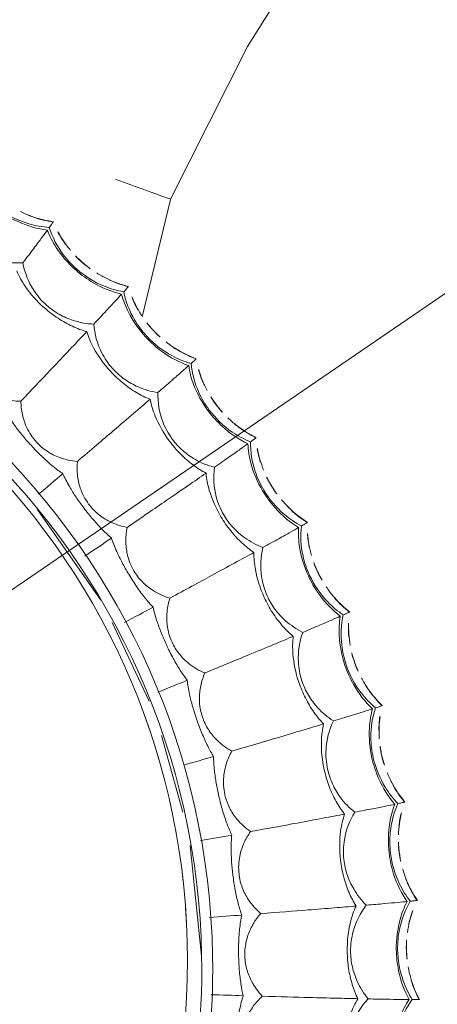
# Model space of a CAD drawing. Header units: millimetres. Extents: x 5734 to 11759, y -3101 to 7544.
# Tile 40 of 44: x 10294 to 10332, y 6591 to 6681. Entities that reach past the tile are written whole.
import ezdxf

# ---------------------------------------------------------------- set-up
doc = ezdxf.new("R2010")
doc.units = ezdxf.units.MM
doc.linetypes.add('Dash', pattern=[6, 3, -3])
doc.linetypes.add('Hidden', pattern=[7.14375, 4.7625, -2.38125])
doc.layers.add('A-ANNO-DIMS', color=7, linetype='Dash', lineweight=9, true_color=0xd2d2d2)
doc.layers.add('A-ANNO-DIMS-14', color=7, linetype='Continuous', lineweight=9)
doc.layers.add('E-LITE-EQPM', color=7, linetype='Continuous', lineweight=20)
doc.styles.add('Arial', font='arial.ttf', dxfattribs={"height": 28})
doc.dimstyles.new('Diameter_-_3mm_Arial', dxfattribs={"dimscale": 304.8, "dimtxt": 28.567263, "dimasz": 0, "dimexe": 0.110236, "dimexo": 0, "dimgap": 0.068898, "dimtad": 1, "dimjust": 3, "dimdec": 0, "dimzin": 0, "dimdsep": 46, "dimtxsty": 'Arial', "dimblk1": 'NONE', "dimblk2": 'NONE', "dimsah": 1, "dimcen": 0.09, "dimadec": 0, "dimazin": 0, "dimtfac": 1, "dimtdec": 4, "dimtix": 1, "dimtmove": 0, "dimatfit": 2, "dimfxl": 1, "dimtvp": 1, "dimtolj": 1, "dimtzin": 0, "dimarcsym": 2})

# ---------------------------------------------------------------- blocks, each defined once
blk = doc.blocks.new('33395D-10 - 33395D-10 DECO FAN LED Black_wood ceiling fan with DC motor-524682-Planta_PDF')
at = {"layer": 'E-LITE-EQPM'}
for p, q in [((-32.654, -57.887), (-41.067, -52.248)), ((-23.358, -62.15), (-30.586, -58.907)), ((-13.164, -65.041), (-20.2, -63.222)), ((0, -66.502), (-10.123, -65.646)), ((-22.561, -83.408), (-22.555, -83.407)), ((-13.719, -85.31), (-13.713, -85.309)), ((-4.726, -86.278), (-4.721, -86.276)), ((4.318, -86.3), (4.324, -86.298))]:
    blk.add_line(p, q, dxfattribs=at)
at = {"layer": 'E-LITE-EQPM', "flags": 128}
for points in [[(-67.269, -54.206), (-67.273, -54.209), (-67.277, -54.212)], [(-67.277, -54.212), (-67.275, -54.213), (-67.272, -54.215)], [(-61.234, -60.942), (-61.238, -60.945), (-61.242, -60.948)], [(-61.242, -60.948), (-61.239, -60.949), (-61.237, -60.951)], [(-58.56, -62.173), (-69.109, -64.937), (-69.124, -64.941)], [(-69.124, -64.941), (-82.95, -72.222), (-90.288, -77.003)], [(-54.528, -67.009), (-54.532, -67.013), (-54.535, -67.017)], [(-54.535, -67.017), (-54.533, -67.018), (-54.53, -67.019)], [(-47.225, -72.343), (-47.228, -72.347), (-47.231, -72.351)], [(-47.231, -72.351), (-47.229, -72.352), (-47.226, -72.352)], [(-39.404, -76.884), (-39.407, -76.888), (-39.41, -76.892)], [(-39.41, -76.892), (-39.407, -76.893), (-39.404, -76.893)], [(-31.152, -80.583), (-31.154, -80.587), (-31.156, -80.592)], [(-31.156, -80.592), (-31.153, -80.592), (-31.15, -80.592)], [(-22.558, -83.398), (-22.56, -83.403), (-22.561, -83.408)], [(-13.716, -85.3), (-13.718, -85.305), (-13.719, -85.31)], [(-4.725, -86.268), (-4.726, -86.273), (-4.726, -86.278)], [(4.319, -86.29), (4.318, -86.295), (4.318, -86.3)]]:
    blk.add_lwpolyline(points, dxfattribs=at)
at = {"layer": 'E-LITE-EQPM'}
for radius, start, end in [(67.502, 90, 270), (67.502, 270, 90), (66.502, 90, 270), (66.502, 270, 90)]:
    blk.add_arc((0, 0), radius, start, end, dxfattribs=at)
for points, knots in [([(-63.572, -51.354), (-63.549, -50.724), (-63.647, -49.624), (-64.15, -48.114), (-64.633, -47.297), (-64.919, -46.913)], [0, 0, 0, 0, 0.4, 0.7, 1, 1, 1, 1]), ([(-52.383, -47.087), (-52.095, -47.402), (-51.605, -48.088), (-51.184, -49.14), (-50.994, -50.106), (-50.96, -50.662), (-50.963, -50.944)], [-1, -1, -1, -1, -0.7, -0.4, -0.2, 0, 0, 0, 0]), ([(-66.753, -53.825), (-66.808, -53.199), (-67.117, -51.639), (-67.852, -50.176), (-68.432, -49.385)], [0, 0, 0, 0, 0.4, 1, 1, 1, 1]), ([(-68.333, -49.315), (-67.947, -49.843), (-67.114, -51.239), (-66.649, -52.752), (-66.52, -53.649)], [0, 0, 0, 0, 0.4, 1, 1, 1, 1]), ([(-49.727, -49.72), (-49.382, -49.911), (-48.871, -50.235), (-48.171, -50.745), (-47.558, -51.223), (-47.096, -51.616), (-46.789, -51.891)], [0, 0, 0, 0, 0.4, 0.55, 0.7, 1, 1, 1, 1]), ([(-67.277, -54.212), (-67.381, -53.525), (-67.655, -52.502), (-68.091, -51.532), (-68.253, -51.217)], [0, 0, 0, 0, 0.4444444, 0.6666667, 0.6666667, 0.6666667, 0.6666667]), ([(-62.839, -50.776), (-62.367, -50.965), (-61.179, -51.592), (-60.04, -52.569), (-59.427, -53.239)], [0, 0, 0, 0, 0.4, 1, 1, 1, 1]), ([(-57.187, -57.067), (-56.751, -56.642), (-55.793, -55.705), (-53.805, -53.752), (-52.092, -52.061), (-50.963, -50.944)], [0, 0, 0, 0, 0.285714, 0.571429, 1, 1, 1, 1]), ([(-50.963, -50.944), (-50.55, -50.94), (-49.732, -51.014), (-48.407, -51.418), (-47.591, -51.937), (-47.174, -52.305)], [-1, -1, -1, -1, -0.7, -0.4, 0, 0, 0, 0]), ([(-59.66, -53.443), (-60.073, -52.995), (-61.247, -52.031), (-62.681, -51.503), (-63.572, -51.354)], [0, 0, 0, 0, 0.4, 1, 1, 1, 1]), ([(-47.174, -52.305), (-46.855, -52.589), (-46.296, -53.22), (-45.767, -54.222), (-45.477, -55.162), (-45.385, -55.713), (-45.358, -55.993)], [-1, -1, -1, -1, -0.7, -0.4, -0.2, 0, 0, 0, 0]), ([(-67.23, -54.18), (-67.214, -54.168), (-67.176, -54.14), (-67.06, -54.054), (-66.902, -53.938), (-66.753, -53.825)], [0.2, 0.2, 0.2, 0.2, 0.4, 0.6, 1, 1, 1, 1]), ([(-62.894, -56.268), (-63.317, -55.802), (-64.488, -54.761), (-65.884, -54.08), (-66.753, -53.825)], [0, 0, 0, 0, 0.4, 1, 1, 1, 1]), ([(-66.52, -53.649), (-65.975, -53.841), (-64.638, -54.485), (-63.436, -55.491), (-62.804, -56.189)], [0, 0, 0, 0, 0.4, 1, 1, 1, 1]), ([(-57.856, -57.719), (-57.899, -57.09), (-58.111, -56.006), (-58.769, -54.557), (-59.335, -53.795), (-59.66, -53.443)], [0, 0, 0, 0, 0.4, 0.7, 1, 1, 1, 1]), ([(-66.341, -54.607), (-66.101, -54.727), (-65.731, -54.934), (-65.372, -55.169), (-65.244, -55.257)], [0.2231613, 0.2231613, 0.2231613, 0.2231613, 0.4, 0.5008372, 0.5008372, 0.5008372, 0.5008372]), ([(-44.257, -54.646), (-43.894, -54.8), (-43.352, -55.069), (-42.603, -55.503), (-41.943, -55.914), (-41.442, -56.257), (-41.108, -56.498)], [0, 0, 0, 0, 0.4, 0.55, 0.7, 1, 1, 1, 1]), ([(-60.761, -60.509), (-60.881, -59.891), (-61.351, -58.373), (-62.235, -56.995), (-62.894, -56.268)], [0, 0, 0, 0, 0.4, 1, 1, 1, 1]), ([(-62.804, -56.189), (-62.365, -56.673), (-61.39, -57.975), (-60.77, -59.431), (-60.548, -60.309)], [0, 0, 0, 0, 0.4, 1, 1, 1, 1]), ([(-50.908, -62.733), (-50.519, -62.265), (-49.665, -61.233), (-47.892, -59.083), (-46.364, -57.222), (-45.358, -55.993)], [0, 0, 0, 0, 0.285714, 0.571429, 1, 1, 1, 1]), ([(-45.358, -55.993), (-44.948, -55.946), (-44.127, -55.934), (-42.767, -56.197), (-41.901, -56.628), (-41.448, -56.951)], [-1, -1, -1, -1, -0.7, -0.4, 0, 0, 0, 0]), ([(-57.187, -57.067), (-56.698, -57.206), (-55.451, -57.705), (-54.216, -58.557), (-53.536, -59.16)], [0, 0, 0, 0, 0.4, 1, 1, 1, 1]), ([(-41.448, -56.951), (-41.101, -57.199), (-40.479, -57.769), (-39.848, -58.71), (-39.462, -59.615), (-39.313, -60.152), (-39.257, -60.428)], [-1, -1, -1, -1, -0.7, -0.4, -0.2, 0, 0, 0, 0]), ([(-61.242, -60.948), (-61.417, -60.276), (-61.797, -59.287), (-62.331, -58.368), (-62.525, -58.072)], [0, 0, 0, 0, 0.4444444, 0.6666667, 0.6666667, 0.6666667, 0.6666667]), ([(-53.747, -59.387), (-54.205, -58.985), (-55.472, -58.149), (-56.954, -57.774), (-57.856, -57.719)], [0, 0, 0, 0, 0.4, 1, 1, 1, 1]), ([(-38.302, -58.974), (-37.925, -59.089), (-37.358, -59.3), (-36.568, -59.654), (-35.869, -59.993), (-35.335, -60.281), (-34.977, -60.487)], [0, 0, 0, 0, 0.4, 0.55, 0.7, 1, 1, 1, 1]), ([(-51.505, -63.451), (-51.614, -62.83), (-51.938, -61.775), (-52.744, -60.402), (-53.387, -59.704), (-53.747, -59.387)], [0, 0, 0, 0, 0.4, 0.7, 1, 1, 1, 1]), ([(-61.198, -60.912), (-61.183, -60.898), (-61.149, -60.866), (-61.042, -60.769), (-60.897, -60.636), (-60.761, -60.509)], [0.2, 0.2, 0.2, 0.2, 0.4, 0.6, 1, 1, 1, 1]), ([(-56.668, -62.535), (-57.137, -62.116), (-58.41, -61.203), (-59.87, -60.671), (-60.761, -60.509)], [0, 0, 0, 0, 0.4, 1, 1, 1, 1]), ([(-60.548, -60.309), (-59.986, -60.443), (-58.588, -60.944), (-57.288, -61.819), (-56.586, -62.447)], [0, 0, 0, 0, 0.4, 1, 1, 1, 1]), ([(-44.072, -67.712), (-43.734, -67.205), (-42.992, -66.09), (-41.453, -63.766), (-40.129, -61.755), (-39.257, -60.428)], [0, 0, 0, 0, 0.285714, 0.571429, 1, 1, 1, 1]), ([(-39.257, -60.428), (-38.854, -60.338), (-38.038, -60.24), (-36.658, -60.361), (-35.752, -60.699), (-35.267, -60.972)], [-1, -1, -1, -1, -0.7, -0.4, 0, 0, 0, 0]), ([(-35.267, -60.972), (-34.897, -61.183), (-34.218, -61.684), (-33.493, -62.554), (-33.014, -63.414), (-32.81, -63.933), (-32.725, -64.202)], [-1, -1, -1, -1, -0.7, -0.4, -0.2, 0, 0, 0, 0]), ([(-60.132, -61.296), (-59.928, -61.377), (-59.584, -61.528), (-59.248, -61.7), (-59.111, -61.775)], [0.2555408, 0.2555408, 0.2555408, 0.2555408, 0.4, 0.5006184, 0.5006184, 0.5006184, 0.5006184]), ([(-54.103, -66.53), (-54.287, -65.928), (-54.913, -64.467), (-55.937, -63.189), (-56.668, -62.535)], [0, 0, 0, 0, 0.4, 1, 1, 1, 1]), ([(-56.586, -62.447), (-56.099, -62.883), (-54.993, -64.075), (-54.225, -65.458), (-53.912, -66.309)], [0, 0, 0, 0, 0.4, 1, 1, 1, 1]), ([(-50.908, -62.733), (-50.408, -62.82), (-49.115, -63.186), (-47.797, -63.904), (-47.059, -64.433)], [0, 0, 0, 0, 0.4, 1, 1, 1, 1]), ([(-31.928, -62.655), (-31.54, -62.73), (-30.955, -62.881), (-30.132, -63.15), (-29.401, -63.415), (-28.84, -63.646), (-28.463, -63.813)], [0, 0, 0, 0, 0.4, 0.55, 0.7, 1, 1, 1, 1]), ([(-47.244, -64.681), (-47.742, -64.329), (-49.09, -63.629), (-50.603, -63.412), (-51.505, -63.451)], [0, 0, 0, 0, 0.4, 1, 1, 1, 1]), ([(-54.535, -67.017), (-54.78, -66.367), (-55.261, -65.423), (-55.888, -64.565), (-56.112, -64.29)], [0, 0, 0, 0, 0.4444444, 0.6666667, 0.6666667, 0.6666667, 0.6666667]), ([(-44.59, -68.488), (-44.763, -67.882), (-45.196, -66.866), (-46.141, -65.585), (-46.853, -64.958), (-47.244, -64.681)], [0, 0, 0, 0, 0.4, 0.7, 1, 1, 1, 1]), ([(-36.752, -71.948), (-36.469, -71.409), (-35.848, -70.223), (-34.561, -67.751), (-33.454, -65.613), (-32.725, -64.202)], [0, 0, 0, 0, 0.285714, 0.571429, 1, 1, 1, 1]), ([(-32.725, -64.202), (-32.333, -64.07), (-31.533, -63.887), (-30.148, -63.863), (-29.211, -64.104), (-28.701, -64.325)], [-1, -1, -1, -1, -0.7, -0.4, 0, 0, 0, 0]), ([(-28.701, -64.325), (-28.31, -64.496), (-27.583, -64.924), (-26.77, -65.713), (-26.204, -66.518), (-25.947, -67.013), (-25.835, -67.271)], [-1, -1, -1, -1, -0.7, -0.4, -0.2, 0, 0, 0, 0]), ([(-53.912, -66.309), (-53.339, -66.384), (-51.897, -66.735), (-50.512, -67.469), (-49.748, -68.02)], [0, 0, 0, 0, 0.4, 1, 1, 1, 1]), ([(-25.203, -65.65), (-24.81, -65.685), (-24.212, -65.773), (-23.365, -65.955), (-22.611, -66.141), (-22.029, -66.312), (-21.637, -66.439)], [0, 0, 0, 0, 0.4, 0.55, 0.7, 1, 1, 1, 1]), ([(-54.496, -66.976), (-54.482, -66.961), (-54.452, -66.925), (-54.356, -66.817), (-54.225, -66.67), (-54.103, -66.53)], [0.2, 0.2, 0.2, 0.2, 0.4, 0.6, 1, 1, 1, 1]), ([(-49.821, -68.117), (-50.331, -67.749), (-51.693, -66.974), (-53.2, -66.598), (-54.103, -66.53)], [0, 0, 0, 0, 0.4, 1, 1, 1, 1]), ([(-29.03, -75.397), (-28.805, -74.831), (-28.311, -73.586), (-27.289, -70.993), (-26.412, -68.751), (-25.835, -67.271)], [0, 0, 0, 0, 0.285714, 0.571429, 1, 1, 1, 1]), ([(-25.835, -67.271), (-25.459, -67.1), (-24.682, -66.834), (-23.307, -66.665), (-22.35, -66.807), (-21.819, -66.974)], [-1, -1, -1, -1, -0.7, -0.4, 0, 0, 0, 0]), ([(-21.819, -66.974), (-21.413, -67.103), (-20.645, -67.453), (-19.755, -68.153), (-19.108, -68.894), (-18.8, -69.359), (-18.661, -69.604)], [-1, -1, -1, -1, -0.7, -0.4, -0.2, 0, 0, 0, 0]), ([(-46.852, -71.821), (-47.098, -71.242), (-47.874, -69.855), (-49.025, -68.69), (-49.821, -68.117)], [0, 0, 0, 0, 0.4, 1, 1, 1, 1]), ([(-49.748, -68.02), (-49.218, -68.403), (-47.994, -69.473), (-47.085, -70.769), (-46.686, -71.582)], [0, 0, 0, 0, 0.4, 1, 1, 1, 1]), ([(-44.072, -67.712), (-43.565, -67.746), (-42.241, -67.975), (-40.856, -68.551), (-40.066, -69)], [0, 0, 0, 0, 0.4, 1, 1, 1, 1]), ([(-18.203, -67.926), (-17.808, -67.919), (-17.204, -67.945), (-16.343, -68.037), (-15.573, -68.144), (-14.976, -68.253), (-14.573, -68.338)], [0, 0, 0, 0, 0.4, 0.55, 0.7, 1, 1, 1, 1]), ([(-40.224, -69.266), (-40.756, -68.968), (-42.17, -68.413), (-43.697, -68.355), (-44.59, -68.488)], [0, 0, 0, 0, 0.4, 1, 1, 1, 1]), ([(-18.661, -69.604), (-18.306, -69.394), (-17.56, -69.049), (-16.211, -68.737), (-15.244, -68.778), (-14.699, -68.889)], [-1, -1, -1, -1, -0.7, -0.4, 0, 0, 0, 0]), ([(-14.699, -68.889), (-14.281, -68.975), (-13.481, -69.242), (-12.522, -69.845), (-11.801, -70.515), (-11.447, -70.945), (-11.283, -71.175)], [-1, -1, -1, -1, -0.7, -0.4, -0.2, 0, 0, 0, 0]), ([(-47.231, -72.351), (-47.542, -71.73), (-48.119, -70.842), (-48.833, -70.054), (-49.085, -69.804)], [0, 0, 0, 0, 0.4444444, 0.6666667, 0.6666667, 0.6666667, 0.6666667]), ([(-37.187, -72.775), (-37.423, -72.19), (-37.959, -71.225), (-39.033, -70.05), (-39.807, -69.5), (-40.224, -69.266)], [0, 0, 0, 0, 0.4, 0.7, 1, 1, 1, 1]), ([(-20.99, -78.019), (-20.825, -77.433), (-20.464, -76.143), (-19.719, -73.458), (-19.08, -71.136), (-18.661, -69.604)], [0, 0, 0, 0, 0.285714, 0.571429, 1, 1, 1, 1]), ([(-11.283, -71.175), (-10.951, -70.928), (-10.246, -70.507), (-8.937, -70.056), (-7.971, -69.996), (-7.418, -70.049)], [-1, -1, -1, -1, -0.7, -0.4, 0, 0, 0, 0]), ([(-11.003, -69.457), (-10.611, -69.409), (-10.008, -69.372), (-9.142, -69.373), (-8.365, -69.399), (-7.76, -69.445), (-7.35, -69.487)], [0, 0, 0, 0, 0.4, 0.55, 0.7, 1, 1, 1, 1]), ([(-7.418, -70.049), (-6.993, -70.091), (-6.17, -70.273), (-5.153, -70.772), (-4.366, -71.363), (-3.968, -71.754), (-3.782, -71.965)], [-1, -1, -1, -1, -0.7, -0.4, -0.2, 0, 0, 0, 0]), ([(-3.682, -70.228), (-3.298, -70.139), (-2.701, -70.039), (-1.84, -69.949), (-1.065, -69.894), (-0.458, -69.877), (-0.046, -69.876)], [0, 0, 0, 0, 0.4, 0.55, 0.7, 1, 1, 1, 1]), ([(3.679, -70.229), (4.052, -70.101), (4.635, -69.938), (5.482, -69.76), (6.247, -69.623), (6.849, -69.543), (7.258, -69.499)], [0, 0, 0, 0, 0.4, 0.55, 0.7, 1, 1, 1, 1]), ([(3.762, -71.967), (4.035, -71.657), (4.637, -71.099), (5.824, -70.385), (6.756, -70.126), (7.309, -70.062)], [-1, -1, -1, -1, -0.7, -0.4, 0, 0, 0, 0]), ([(-3.782, -71.965), (-3.477, -71.686), (-2.82, -71.193), (-1.565, -70.607), (-0.611, -70.447), (-0.055, -70.441)], [-1, -1, -1, -1, -0.7, -0.4, 0, 0, 0, 0]), ([(-0.055, -70.441), (0.372, -70.438), (1.21, -70.534), (2.273, -70.924), (3.118, -71.429), (3.554, -71.777), (3.762, -71.967)], [-1, -1, -1, -1, -0.7, -0.4, -0.2, 0, 0, 0, 0]), ([(-47.196, -72.306), (-47.184, -72.29), (-47.157, -72.251), (-47.073, -72.134), (-46.959, -71.974), (-46.852, -71.821)], [0.2, 0.2, 0.2, 0.2, 0.4, 0.6, 1, 1, 1, 1]), ([(-42.427, -72.952), (-42.974, -72.64), (-44.409, -72.011), (-45.947, -71.795), (-46.852, -71.821)], [0, 0, 0, 0, 0.4, 1, 1, 1, 1]), ([(-46.686, -71.582), (-46.108, -71.596), (-44.637, -71.795), (-43.183, -72.381), (-42.366, -72.849)], [0, 0, 0, 0, 0.4, 1, 1, 1, 1]), ([(-12.719, -79.787), (-12.617, -79.186), (-12.392, -77.866), (-11.932, -75.117), (-11.54, -72.742), (-11.283, -71.175)], [0, 0, 0, 0, 0.285714, 0.571429, 1, 1, 1, 1]), ([(-32.764, -73.092), (-33.323, -72.851), (-34.788, -72.447), (-36.313, -72.549), (-37.187, -72.775)], [0, 0, 0, 0, 0.4, 1, 1, 1, 1]), ([(-36.752, -71.948), (-36.245, -71.93), (-34.904, -72.019), (-33.466, -72.447), (-32.634, -72.811)], [0, 0, 0, 0, 0.4, 1, 1, 1, 1]), ([(-4.309, -80.68), (-4.27, -80.072), (-4.185, -78.736), (-4.015, -75.954), (-3.873, -73.55), (-3.782, -71.965)], [0, 0, 0, 0, 0.285714, 0.571429, 1, 1, 1, 1]), ([(4.148, -80.689), (4.123, -80.081), (4.068, -78.743), (3.947, -75.959), (3.836, -73.553), (3.762, -71.967)], [0, 0, 0, 0, 0.285714, 0.571429, 1, 1, 1, 1]), ([(-39.088, -76.326), (-39.393, -75.776), (-40.309, -74.477), (-41.576, -73.44), (-42.427, -72.952)], [0, 0, 0, 0, 0.4, 1, 1, 1, 1]), ([(-42.366, -72.849), (-41.798, -73.174), (-40.469, -74.11), (-39.43, -75.303), (-38.947, -76.07)], [0, 0, 0, 0, 0.4, 1, 1, 1, 1]), ([(-29.376, -76.264), (-29.671, -75.707), (-30.306, -74.804), (-31.497, -73.747), (-32.324, -73.281), (-32.764, -73.092)], [0, 0, 0, 0, 0.4, 0.7, 1, 1, 1, 1]), ([(-39.41, -76.892), (-39.784, -76.308), (-40.451, -75.484), (-41.243, -74.776), (-41.519, -74.553)], [0, 0, 0, 0, 0.4444444, 0.6666667, 0.6666667, 0.6666667, 0.6666667]), ([(-29.03, -75.397), (-28.527, -75.325), (-27.185, -75.274), (-25.71, -75.55), (-24.844, -75.824)], [0, 0, 0, 0, 0.4, 1, 1, 1, 1]), ([(-39.379, -76.845), (-39.369, -76.827), (-39.347, -76.785), (-39.275, -76.66), (-39.178, -76.489), (-39.088, -76.326)], [0.2, 0.2, 0.2, 0.2, 0.4, 0.6, 1, 1, 1, 1]), ([(-34.569, -76.989), (-35.145, -76.735), (-36.638, -76.26), (-38.191, -76.205), (-39.088, -76.326)], [0, 0, 0, 0, 0.4, 1, 1, 1, 1]), ([(-38.947, -76.07), (-38.371, -76.024), (-36.887, -76.069), (-35.38, -76.499), (-34.519, -76.879)], [0, 0, 0, 0, 0.4, 1, 1, 1, 1]), ([(-24.944, -76.117), (-25.526, -75.936), (-27.024, -75.688), (-28.53, -75.948), (-29.376, -76.264)], [0, 0, 0, 0, 0.4, 1, 1, 1, 1]), ([(-21.243, -78.918), (-21.595, -78.395), (-22.321, -77.563), (-23.615, -76.636), (-24.486, -76.26), (-24.944, -76.117)], [0, 0, 0, 0, 0.4, 0.7, 1, 1, 1, 1]), ([(-38.392, -76.873), (-38.124, -76.885), (-37.703, -76.923), (-37.283, -76.991), (-37.131, -77.02)], [0.223579, 0.223579, 0.223579, 0.223579, 0.4, 0.5000814, 0.5000814, 0.5000814, 0.5000814]), ([(-30.895, -79.995), (-31.256, -79.479), (-32.303, -78.283), (-33.672, -77.384), (-34.569, -76.989)], [0, 0, 0, 0, 0.4, 1, 1, 1, 1]), ([(-34.519, -76.879), (-33.921, -77.143), (-32.501, -77.935), (-31.342, -79.013), (-30.782, -79.726)], [0, 0, 0, 0, 0.4, 1, 1, 1, 1]), ([(-16.851, -78.308), (-17.448, -78.189), (-18.964, -78.099), (-20.435, -78.515), (-21.243, -78.918)], [0, 0, 0, 0, 0.4, 1, 1, 1, 1]), ([(-20.99, -78.019), (-20.497, -77.895), (-19.167, -77.704), (-17.672, -77.824), (-16.782, -78.007)], [0, 0, 0, 0, 0.4, 1, 1, 1, 1]), ([(-31.156, -80.592), (-31.589, -80.049), (-32.339, -79.3), (-33.201, -78.678), (-33.498, -78.486)], [0, 0, 0, 0, 0.4444444, 0.6666667, 0.6666667, 0.6666667, 0.6666667]), ([(-12.877, -80.707), (-13.282, -80.223), (-14.091, -79.472), (-15.475, -78.686), (-16.381, -78.402), (-16.851, -78.308)], [0, 0, 0, 0, 0.4, 0.7, 1, 1, 1, 1]), ([(-26.332, -80.181), (-26.932, -79.989), (-28.466, -79.672), (-30.016, -79.781), (-30.895, -79.995)], [0, 0, 0, 0, 0.4, 1, 1, 1, 1]), ([(-30.782, -79.726), (-30.214, -79.62), (-28.734, -79.509), (-27.19, -79.779), (-26.293, -80.067)], [0, 0, 0, 0, 0.4, 1, 1, 1, 1]), ([(-8.573, -79.641), (-9.179, -79.586), (-10.697, -79.654), (-12.116, -80.222), (-12.877, -80.707)], [0, 0, 0, 0, 0.4, 1, 1, 1, 1]), ([(-12.719, -79.787), (-12.243, -79.612), (-10.94, -79.282), (-9.44, -79.246), (-8.536, -79.334)], [0, 0, 0, 0, 0.4, 1, 1, 1, 1]), ([(-4.37, -81.612), (-4.824, -81.173), (-5.706, -80.51), (-7.165, -79.873), (-8.095, -79.686), (-8.573, -79.641)], [0, 0, 0, 0, 0.4, 0.7, 1, 1, 1, 1]), ([(-4.309, -80.68), (-3.854, -80.456), (-2.592, -79.993), (-1.104, -79.799), (-0.196, -79.793)], [0, 0, 0, 0, 0.4, 1, 1, 1, 1]), ([(4.148, -80.689), (4.578, -80.419), (5.783, -79.826), (7.243, -79.479), (8.146, -79.377)], [0, 0, 0, 0, 0.4, 1, 1, 1, 1]), ([(8.173, -79.685), (7.568, -79.757), (6.099, -80.139), (4.829, -80.989), (4.185, -81.623)], [0, 0, 0, 0, 0.4, 1, 1, 1, 1]), ([(-31.131, -80.541), (-31.123, -80.522), (-31.105, -80.479), (-31.047, -80.347), (-30.968, -80.166), (-30.895, -79.995)], [0.2, 0.2, 0.2, 0.2, 0.4, 0.6, 1, 1, 1, 1]), ([(-30.146, -80.465), (-29.878, -80.45), (-29.456, -80.444), (-29.031, -80.468), (-28.877, -80.48)], [0.223672, 0.223672, 0.223672, 0.223672, 0.4, 0.4999227, 0.4999227, 0.4999227, 0.4999227]), ([(-22.364, -82.787), (-22.777, -82.312), (-23.943, -81.232), (-25.398, -80.481), (-26.332, -80.181)], [0, 0, 0, 0, 0.4, 1, 1, 1, 1]), ([(-26.293, -80.067), (-25.671, -80.267), (-24.176, -80.907), (-22.911, -81.858), (-22.28, -82.507)], [0, 0, 0, 0, 0.4, 1, 1, 1, 1]), ([(-0.201, -80.102), (-0.81, -80.11), (-2.312, -80.337), (-3.664, -81.05), (-4.37, -81.612)], [0, 0, 0, 0, 0.4, 1, 1, 1, 1]), ([(4.185, -81.623), (3.688, -81.234), (2.741, -80.666), (1.223, -80.185), (0.278, -80.097), (-0.201, -80.102)], [0, 0, 0, 0, 0.4, 0.7, 1, 1, 1, 1]), ([(-22.561, -83.408), (-23.049, -82.913), (-23.872, -82.247), (-24.794, -81.718), (-25.111, -81.558)], [0, 0, 0, 0, 0.4444444, 0.6666667, 0.6666667, 0.6666667, 0.6666667]), ([(-17.807, -82.495), (-18.423, -82.367), (-19.982, -82.212), (-21.512, -82.482), (-22.364, -82.787)], [0, 0, 0, 0, 0.4, 1, 1, 1, 1]), ([(-22.28, -82.507), (-21.726, -82.343), (-20.265, -82.077), (-18.702, -82.185), (-17.78, -82.378)], [0, 0, 0, 0, 0.4, 1, 1, 1, 1]), ([(-13.588, -84.672), (-14.048, -84.243), (-15.321, -83.291), (-16.847, -82.696), (-17.807, -82.495)], [0, 0, 0, 0, 0.4, 1, 1, 1, 1]), ([(-17.78, -82.378), (-17.14, -82.511), (-15.586, -82.991), (-14.229, -83.805), (-13.533, -84.385)], [0, 0, 0, 0, 0.4, 1, 1, 1, 1]), ([(-22.541, -83.355), (-22.536, -83.335), (-22.522, -83.29), (-22.478, -83.153), (-22.419, -82.965), (-22.364, -82.787)], [0.2, 0.2, 0.2, 0.2, 0.4, 0.6, 1, 1, 1, 1]), ([(-21.569, -83.177), (-21.305, -83.133), (-20.886, -83.083), (-20.461, -83.062), (-20.307, -83.058)], [0.2237651, 0.2237651, 0.2237651, 0.2237651, 0.4, 0.4997672, 0.4997672, 0.4997672, 0.4997672]), ([(-13.719, -85.31), (-14.255, -84.869), (-15.144, -84.292), (-16.117, -83.863), (-16.448, -83.737)], [0, 0, 0, 0, 0.4444444, 0.6666667, 0.6666667, 0.6666667, 0.6666667]), ([(-9.086, -83.906), (-9.712, -83.842), (-11.278, -83.851), (-12.772, -84.28), (-13.588, -84.672)], [0, 0, 0, 0, 0.4, 1, 1, 1, 1]), ([(-13.533, -84.385), (-12.999, -84.163), (-11.575, -83.747), (-10.009, -83.691), (-9.071, -83.786)], [0, 0, 0, 0, 0.4, 1, 1, 1, 1]), ([(-4.663, -85.629), (-5.165, -85.251), (-6.531, -84.437), (-8.11, -84.004), (-9.086, -83.906)], [0, 0, 0, 0, 0.4, 1, 1, 1, 1]), ([(-9.071, -83.786), (-8.421, -83.852), (-6.826, -84.167), (-5.391, -84.834), (-4.638, -85.338)], [0, 0, 0, 0, 0.4, 1, 1, 1, 1]), ([(-0.265, -84.397), (-0.895, -84.399), (-2.452, -84.572), (-3.892, -85.154), (-4.663, -85.629)], [0, 0, 0, 0, 0.4, 1, 1, 1, 1]), ([(-4.638, -85.338), (-4.13, -85.062), (-2.757, -84.499), (-1.205, -84.279), (-0.264, -84.276)], [0, 0, 0, 0, 0.4, 1, 1, 1, 1]), ([(4.314, -85.649), (3.775, -85.325), (2.331, -84.658), (0.715, -84.393), (-0.265, -84.397)], [0, 0, 0, 0, 0.4, 1, 1, 1, 1]), ([(-0.264, -84.276), (0.39, -84.274), (2.01, -84.42), (3.506, -84.934), (4.308, -85.357)], [0, 0, 0, 0, 0.4, 1, 1, 1, 1]), ([(4.308, -85.357), (4.784, -85.029), (6.091, -84.325), (7.611, -83.944), (8.547, -83.843)], [0, 0, 0, 0, 0.4, 1, 1, 1, 1]), ([(8.558, -83.963), (7.933, -84.031), (6.402, -84.366), (5.03, -85.095), (4.314, -85.649)], [0, 0, 0, 0, 0.4, 1, 1, 1, 1]), ([(-13.705, -85.255), (-13.701, -85.235), (-13.692, -85.189), (-13.663, -85.048), (-13.624, -84.855), (-13.588, -84.672)], [0.2, 0.2, 0.2, 0.2, 0.4, 0.6, 1, 1, 1, 1]), ([(-12.756, -84.976), (-12.498, -84.906), (-12.087, -84.812), (-11.667, -84.747), (-11.514, -84.727)], [0.2238602, 0.2238602, 0.2238602, 0.2238602, 0.4, 0.4996116, 0.4996116, 0.4996116, 0.4996116]), ([(-4.726, -86.278), (-5.306, -85.895), (-6.25, -85.415), (-7.262, -85.089), (-7.605, -84.999)], [0, 0, 0, 0, 0.4444444, 0.6666667, 0.6666667, 0.6666667, 0.6666667]), ([(4.318, -86.3), (3.702, -85.98), (2.713, -85.601), (1.672, -85.383), (1.322, -85.329)], [0, 0, 0, 0, 0.4444444, 0.6666667, 0.6666667, 0.6666667, 0.6666667]), ([(-4.718, -86.221), (-4.716, -86.201), (-4.712, -86.154), (-4.698, -86.011), (-4.679, -85.815), (-4.663, -85.629)], [0.2, 0.2, 0.2, 0.2, 0.4, 0.6, 1, 1, 1, 1]), ([(-3.803, -85.845), (-3.554, -85.748), (-3.155, -85.612), (-2.745, -85.503), (-2.595, -85.468)], [0.2239597, 0.2239597, 0.2239597, 0.2239597, 0.4, 0.4994522, 0.4994522, 0.4994522, 0.4994522]), ([(4.321, -86.243), (4.32, -86.223), (4.319, -86.176), (4.319, -86.032), (4.317, -85.835), (4.314, -85.649)], [0.2, 0.2, 0.2, 0.2, 0.4, 0.6, 1, 1, 1, 1])]:
    blk.add_open_spline(points, degree=3, knots=knots, dxfattribs=at)
for points in [[(-67.906, -51.942), (-67.873, -52.021), (-67.841, -52.101), (-67.81, -52.181)], [(-67.8, -52.183), (-67.831, -52.103), (-67.863, -52.023), (-67.896, -51.944)], [(-66.52, -53.649), (-66.338, -53.51), (-65.887, -53.164), (-64.923, -52.415), (-64.062, -51.74), (-63.572, -51.354)], [(-46.789, -51.891), (-46.441, -52.203), (-45.774, -52.84), (-44.904, -53.79), (-44.45, -54.371), (-44.257, -54.646)], [(-67.731, -52.393), (-67.517, -52.988), (-67.361, -53.597), (-67.269, -54.206)], [(-67.254, -54.198), (-67.35, -53.588), (-67.507, -52.982), (-67.722, -52.389)], [(-44.257, -54.646), (-43.669, -53.926), (-43.056, -53.176), (-42.422, -52.398)], [(-59.427, -53.239), (-59.07, -53.631), (-58.417, -54.454), (-57.652, -55.77), (-57.312, -56.639), (-57.187, -57.067)], [(-66.344, -54.615), (-66.041, -54.767), (-65.449, -55.108), (-64.893, -55.515), (-64.625, -55.733)], [(-65.242, -55.249), (-65.596, -55.005), (-65.964, -54.786), (-66.341, -54.596)], [(-64.111, -56.17), (-63.896, -56.371), (-63.688, -56.583), (-63.49, -56.803)], [(-63.484, -56.801), (-63.666, -56.599), (-63.854, -56.404), (-64.05, -56.219)], [(-63.868, -56.418), (-63.741, -56.544), (-63.618, -56.674), (-63.498, -56.808)], [(-41.108, -56.498), (-40.73, -56.773), (-40, -57.336), (-39.035, -58.19), (-38.523, -58.72), (-38.302, -58.974)], [(-38.302, -58.974), (-37.785, -58.184), (-37.245, -57.361), (-36.687, -56.507)], [(-63.152, -57.212), (-63.264, -57.075), (-63.379, -56.94), (-63.498, -56.808)], [(-63.49, -56.803), (-63.29, -57.025), (-63.101, -57.255), (-62.922, -57.491)], [(-62.966, -57.423), (-63.13, -57.21), (-63.303, -57.002), (-63.484, -56.801)], [(-60.548, -60.309), (-60.381, -60.151), (-59.969, -59.761), (-59.088, -58.915), (-58.303, -58.154), (-57.856, -57.719)], [(-61.883, -59.187), (-61.608, -59.756), (-61.39, -60.345), (-61.234, -60.942)], [(-61.221, -60.932), (-61.379, -60.336), (-61.599, -59.749), (-61.875, -59.182)], [(-53.536, -59.16), (-53.14, -59.512), (-52.404, -60.263), (-51.506, -61.491), (-51.078, -62.321), (-50.908, -62.733)], [(-69.154, -64.866), (-69.187, -64.783), (-69.305, -64.479), (-69.621, -63.655), (-70.044, -62.547), (-70.534, -61.26), (-70.875, -60.368), (-71.039, -59.935)], [(-31.928, -62.655), (-31.495, -61.816), (-31.045, -60.94), (-30.579, -60.032)], [(-34.977, -60.487), (-34.572, -60.72), (-33.787, -61.204), (-32.739, -61.952), (-32.174, -62.426), (-31.928, -62.655)], [(-60.272, -61.252), (-59.955, -61.371), (-59.33, -61.648), (-58.734, -61.994), (-58.446, -62.184)], [(-59.11, -61.767), (-59.443, -61.586), (-59.784, -61.425), (-60.131, -61.287)], [(-57.888, -62.565), (-57.653, -62.742), (-57.425, -62.931), (-57.204, -63.13)], [(-57.199, -63.126), (-57.4, -62.944), (-57.609, -62.771), (-57.822, -62.607)], [(-57.608, -62.796), (-57.473, -62.906), (-57.341, -63.019), (-57.212, -63.135)], [(-56.826, -63.501), (-56.951, -63.376), (-57.08, -63.253), (-57.212, -63.135)], [(-57.204, -63.13), (-56.983, -63.329), (-56.77, -63.538), (-56.568, -63.754)], [(-56.618, -63.691), (-56.804, -63.496), (-56.997, -63.308), (-57.199, -63.126)], [(-53.912, -66.309), (-53.762, -66.134), (-53.394, -65.703), (-52.606, -64.769), (-51.904, -63.931), (-51.505, -63.451)], [(-25.203, -65.65), (-24.866, -64.783), (-24.515, -63.879), (-24.152, -62.943)], [(-47.059, -64.433), (-46.628, -64.742), (-45.818, -65.411), (-44.796, -66.539), (-44.284, -67.319), (-44.072, -67.712)], [(-28.463, -63.813), (-28.036, -64.002), (-27.204, -64.402), (-26.083, -65.036), (-25.472, -65.448), (-25.203, -65.65)], [(-69.124, -64.941), (-69.124, -64.941), (-69.135, -64.916), (-69.154, -64.866)], [(-69.135, -64.908), (-69.128, -64.93), (-69.124, -64.941), (-69.124, -64.941)], [(-55.624, -64.926), (-55.574, -64.997), (-55.526, -65.069), (-55.479, -65.141)], [(-55.467, -65.143), (-55.514, -65.071), (-55.563, -64.999), (-55.612, -64.927)], [(-55.358, -65.332), (-55.024, -65.869), (-54.746, -66.432), (-54.528, -67.009)], [(-54.516, -66.998), (-54.736, -66.422), (-55.016, -65.861), (-55.35, -65.326)], [(-18.203, -67.926), (-17.965, -67.055), (-17.719, -66.149), (-17.464, -65.211)], [(-21.637, -66.439), (-21.192, -66.583), (-20.323, -66.893), (-19.142, -67.407), (-18.491, -67.753), (-18.203, -67.926)], [(-53.539, -67.217), (-53.211, -67.303), (-52.561, -67.513), (-51.932, -67.795), (-51.625, -67.953)], [(-53.537, -67.208), (-53.277, -67.276), (-53.019, -67.356), (-52.764, -67.448)], [(-52.754, -67.443), (-53.012, -67.35), (-53.274, -67.268), (-53.536, -67.199)], [(-11.003, -69.457), (-10.853, -68.539), (-10.698, -67.582), (-10.537, -66.59)], [(-3.682, -70.228), (-3.628, -69.284), (-3.573, -68.3), (-3.516, -67.28)], [(3.679, -70.229), (3.634, -69.285), (3.586, -68.299), (3.536, -67.278)], [(-52.764, -67.448), (-52.619, -67.5), (-52.474, -67.556), (-52.331, -67.616)], [(-52.329, -67.608), (-52.464, -67.552), (-52.599, -67.499), (-52.736, -67.45)], [(-51.031, -68.274), (-50.779, -68.426), (-50.532, -68.59), (-50.292, -68.764)], [(-50.287, -68.76), (-50.506, -68.6), (-50.731, -68.45), (-50.961, -68.309)], [(-50.728, -68.475), (-50.583, -68.569), (-50.44, -68.668), (-50.299, -68.77)], [(-49.877, -69.094), (-50.015, -68.982), (-50.155, -68.874), (-50.299, -68.77)], [(-50.292, -68.764), (-50.051, -68.94), (-49.818, -69.125), (-49.594, -69.318)], [(-49.65, -69.262), (-49.855, -69.087), (-50.067, -68.92), (-50.287, -68.76)], [(-46.686, -71.582), (-46.555, -71.393), (-46.233, -70.925), (-45.547, -69.914), (-44.937, -69.007), (-44.59, -68.488)], [(-40.066, -69), (-39.605, -69.262), (-38.729, -69.843), (-37.596, -70.858), (-37.004, -71.58), (-36.752, -71.948)], [(-14.573, -68.338), (-14.116, -68.434), (-13.219, -68.652), (-11.991, -69.04), (-11.308, -69.316), (-11.003, -69.457)], [(-7.35, -69.487), (-6.885, -69.536), (-5.971, -69.659), (-4.709, -69.916), (-4, -70.119), (-3.682, -70.228)], [(-0.046, -69.876), (0.421, -69.875), (1.344, -69.902), (2.625, -70.026), (3.351, -70.154), (3.679, -70.229)], [(-48.533, -70.384), (-48.476, -70.45), (-48.42, -70.517), (-48.366, -70.584)], [(-48.353, -70.586), (-48.408, -70.519), (-48.464, -70.452), (-48.52, -70.386)], [(-48.225, -70.761), (-47.837, -71.261), (-47.501, -71.792), (-47.225, -72.343)], [(-47.214, -72.33), (-47.493, -71.78), (-47.83, -71.252), (-48.218, -70.755)], [(-46.22, -72.446), (-45.884, -72.497), (-45.55, -72.567), (-45.219, -72.656)], [(-46.218, -72.437), (-45.953, -72.478), (-45.688, -72.53), (-45.424, -72.595)], [(-45.415, -72.589), (-45.681, -72.523), (-45.949, -72.469), (-46.217, -72.428)], [(-45.424, -72.595), (-45.275, -72.631), (-45.126, -72.672), (-44.977, -72.716)], [(-44.975, -72.709), (-45.102, -72.671), (-45.229, -72.636), (-45.356, -72.604)], [(-45.219, -72.656), (-44.888, -72.745), (-44.561, -72.853), (-44.239, -72.978)], [(-38.947, -76.07), (-38.837, -75.869), (-38.566, -75.37), (-37.99, -74.293), (-37.478, -73.327), (-37.187, -72.775)], [(-43.615, -73.235), (-43.348, -73.36), (-43.085, -73.497), (-42.828, -73.645)], [(-42.823, -73.641), (-43.059, -73.505), (-43.298, -73.379), (-43.542, -73.262)], [(-43.292, -73.403), (-43.138, -73.482), (-42.985, -73.565), (-42.835, -73.652)], [(-42.381, -73.93), (-42.53, -73.833), (-42.681, -73.741), (-42.835, -73.652)], [(-42.828, -73.645), (-42.57, -73.795), (-42.319, -73.954), (-42.076, -74.124)], [(-42.138, -74.073), (-42.36, -73.921), (-42.589, -73.776), (-42.823, -73.641)], [(-32.634, -72.811), (-32.148, -73.023), (-31.216, -73.51), (-29.983, -74.401), (-29.319, -75.057), (-29.03, -75.397)], [(-40.901, -75.081), (-40.841, -75.138), (-40.782, -75.195), (-40.723, -75.253)], [(-40.722, -75.242), (-40.78, -75.184), (-40.84, -75.127), (-40.9, -75.071)], [(-40.564, -75.416), (-40.126, -75.872), (-39.737, -76.365), (-39.404, -76.884)], [(-39.394, -76.87), (-39.73, -76.352), (-40.12, -75.862), (-40.558, -75.408)], [(-30.782, -79.726), (-30.694, -79.514), (-30.476, -78.989), (-30.016, -77.858), (-29.608, -76.844), (-29.376, -76.264)], [(-24.844, -75.824), (-24.339, -75.985), (-23.361, -76.371), (-22.041, -77.128), (-21.312, -77.712), (-20.99, -78.019)], [(-38.394, -76.881), (-38.055, -76.897), (-37.375, -76.967), (-36.702, -77.113), (-36.368, -77.203)], [(-37.128, -77.013), (-37.549, -76.934), (-37.971, -76.884), (-38.392, -76.863)], [(-35.721, -77.394), (-35.442, -77.49), (-35.167, -77.599), (-34.895, -77.719)], [(-34.891, -77.715), (-35.139, -77.604), (-35.391, -77.503), (-35.645, -77.413)], [(-35.382, -77.527), (-35.22, -77.59), (-35.06, -77.656), (-34.901, -77.727)], [(-34.33, -78.002), (-34.518, -77.905), (-34.708, -77.813), (-34.901, -77.727)], [(-34.895, -77.719), (-34.623, -77.841), (-34.357, -77.974), (-34.098, -78.117)], [(-34.325, -77.988), (-34.51, -77.891), (-34.699, -77.8), (-34.891, -77.715)], [(-16.782, -78.007), (-16.263, -78.114), (-15.25, -78.396), (-13.858, -79.01), (-13.072, -79.515), (-12.719, -79.787)], [(-32.83, -78.945), (-32.764, -78.996), (-32.698, -79.047), (-32.634, -79.099)], [(-32.632, -79.089), (-32.697, -79.037), (-32.762, -78.986), (-32.828, -78.936)], [(-22.28, -82.507), (-22.214, -82.287), (-22.053, -81.743), (-21.713, -80.57), (-21.413, -79.518), (-21.243, -78.918)], [(-32.459, -79.243), (-31.976, -79.651), (-31.537, -80.101), (-31.152, -80.583)], [(-31.143, -80.568), (-31.531, -80.088), (-31.97, -79.641), (-32.453, -79.236)], [(-8.536, -79.334), (-8.009, -79.386), (-6.972, -79.561), (-5.523, -80.027), (-4.689, -80.446), (-4.309, -80.68)], [(-0.196, -79.793), (0.334, -79.79), (1.383, -79.855), (2.872, -80.167), (3.746, -80.497), (4.148, -80.689)], [(-30.147, -80.474), (-29.808, -80.455), (-29.125, -80.453), (-28.44, -80.528), (-28.099, -80.583)], [(-28.875, -80.473), (-29.301, -80.438), (-29.726, -80.433), (-30.145, -80.456)], [(-27.435, -80.704), (-27.148, -80.771), (-26.863, -80.85), (-26.58, -80.942)], [(-26.576, -80.937), (-26.835, -80.853), (-27.096, -80.779), (-27.358, -80.716)], [(-27.084, -80.802), (-26.917, -80.847), (-26.75, -80.896), (-26.585, -80.95)], [(-13.533, -84.385), (-13.491, -84.159), (-13.387, -83.601), (-13.172, -82.399), (-12.983, -81.322), (-12.877, -80.707)], [(-26.083, -81.128), (-26.249, -81.064), (-26.417, -81.005), (-26.585, -80.95)], [(-26.58, -80.942), (-26.297, -81.035), (-26.018, -81.139), (-25.745, -81.254)], [(-25.817, -81.217), (-26.065, -81.114), (-26.319, -81.021), (-26.576, -80.937)], [(-4.638, -85.338), (-4.619, -85.109), (-4.575, -84.544), (-4.486, -83.325), (-4.412, -82.235), (-4.37, -81.612)], [(4.308, -85.357), (4.302, -85.127), (4.288, -84.56), (4.248, -83.339), (4.209, -82.246), (4.185, -81.623)], [(-24.398, -81.945), (-24.327, -81.988), (-24.257, -82.032), (-24.187, -82.078)], [(-24.185, -82.068), (-24.255, -82.023), (-24.326, -81.979), (-24.397, -81.936)], [(-23.998, -82.203), (-23.475, -82.558), (-22.991, -82.959), (-22.558, -83.398)], [(-22.551, -83.383), (-22.987, -82.946), (-23.47, -82.548), (-23.993, -82.195)], [(-21.57, -83.186), (-21.235, -83.13), (-20.556, -83.058), (-19.866, -83.06), (-19.522, -83.079)], [(-20.305, -83.051), (-20.731, -83.061), (-21.154, -83.1), (-21.568, -83.167)], [(-18.849, -83.131), (-18.556, -83.167), (-18.264, -83.216), (-17.974, -83.278)], [(-17.97, -83.272), (-18.236, -83.216), (-18.503, -83.17), (-18.771, -83.134)], [(-18.49, -83.191), (-18.318, -83.219), (-18.148, -83.25), (-17.978, -83.286)], [(-17.46, -83.41), (-17.632, -83.365), (-17.804, -83.323), (-17.978, -83.286)], [(-17.974, -83.278), (-17.682, -83.34), (-17.394, -83.415), (-17.111, -83.501)], [(-17.185, -83.472), (-17.444, -83.395), (-17.706, -83.329), (-17.97, -83.272)], [(-15.7, -84.047), (-15.624, -84.083), (-15.549, -84.119), (-15.475, -84.157)], [(-15.473, -84.148), (-15.547, -84.111), (-15.622, -84.074), (-15.698, -84.038)], [(-15.273, -84.262), (-14.716, -84.561), (-14.193, -84.909), (-13.716, -85.3)], [(-13.711, -85.284), (-14.19, -84.895), (-14.713, -84.55), (-15.27, -84.253)], [(-12.756, -84.985), (-12.429, -84.896), (-11.761, -84.752), (-11.075, -84.683), (-10.73, -84.666)], [(-11.512, -84.719), (-11.935, -84.774), (-12.351, -84.857), (-12.755, -84.966)], [(-10.056, -84.647), (-9.761, -84.652), (-9.465, -84.67), (-9.17, -84.702)], [(-9.168, -84.696), (-9.438, -84.667), (-9.708, -84.649), (-9.978, -84.642)], [(-9.692, -84.669), (-9.519, -84.678), (-9.346, -84.692), (-9.173, -84.71)], [(-8.646, -84.78), (-8.821, -84.752), (-8.997, -84.729), (-9.173, -84.71)], [(-9.17, -84.702), (-8.873, -84.733), (-8.579, -84.777), (-8.289, -84.833)], [(-8.366, -84.812), (-8.631, -84.763), (-8.898, -84.724), (-9.168, -84.696)], [(-6.829, -85.228), (-6.75, -85.256), (-6.671, -85.285), (-6.593, -85.315)], [(-6.591, -85.306), (-6.669, -85.276), (-6.748, -85.247), (-6.827, -85.22)], [(-3.802, -85.854), (-3.487, -85.731), (-2.837, -85.518), (-2.163, -85.377), (-1.822, -85.325)], [(-1.152, -85.235), (-0.859, -85.21), (-0.563, -85.197), (-0.266, -85.197)], [(-0.264, -85.191), (-0.536, -85.191), (-0.806, -85.201), (-1.075, -85.222)], [(-0.789, -85.219), (-0.616, -85.21), (-0.442, -85.206), (-0.268, -85.206)], [(0.264, -85.22), (0.087, -85.211), (-0.091, -85.206), (-0.268, -85.206)], [(-0.266, -85.197), (0.032, -85.197), (0.329, -85.21), (0.624, -85.235)], [(0.545, -85.223), (0.277, -85.202), (0.007, -85.191), (-0.264, -85.191)], [(-6.382, -85.398), (-5.796, -85.636), (-5.24, -85.928), (-4.725, -86.268)], [(-4.721, -86.251), (-5.238, -85.914), (-5.794, -85.625), (-6.379, -85.389)], [(-2.593, -85.459), (-3.007, -85.558), (-3.412, -85.683), (-3.802, -85.834)], [(2.58, -85.598), (3.187, -85.774), (3.771, -86.006), (4.319, -86.29)], [(4.32, -86.273), (3.771, -85.992), (3.188, -85.763), (2.582, -85.589)]]:
    blk.add_open_spline(points, degree=3, dxfattribs=at)
blk = doc.blocks.new('DIMBLOCK12-Planta_PDF')
at = {"layer": 'A-ANNO-DIMS-14', "color": 8, "true_color": 0x787878, "transparency": 16777216}
for p, q in [((10243.949, 6594.953), (10772.288, 6956.143)), ((10242.121, 6585.224), (10245.778, 6604.682)), ((10234.22, 6596.781), (10253.679, 6593.125)), ((10243.949, 6594.953), (9715.611, 6233.762))]:
    blk.add_line(p, q, dxfattribs=at)
for start, end in [(31.349848, 37.365905), (211.349848, 217.365905)]:
    blk.add_arc((10243.949, 6594.953), 640, start, end, dxfattribs=at)
blk.add_ellipse((10143.657, 6526.39), major_axis=(100.292, 68.563), ratio=0.727559, start_param=4.712389, end_param=6.283185, dxfattribs=at)
at = {"layer": 'A-ANNO-DIMS-14', "color": 0, "transparency": 16777216, "insert": (9984.428, 6327.878), "char_height": 28, "width": 292.17718, "attachment_point": 1, "rotation": 34.35788, "line_spacing_factor": 0.941778, "style": 'Arial'}
blk.add_mtext('ø 1280 / 50.4"', dxfattribs=at)
blk = doc.blocks.new('_None')

msp = doc.modelspace()

# ---------------------------------------------------------------- linework, layer by layer
at = {"layer": 'A-ANNO-DIMS'}
msp.add_circle((10243.949, 6594.953), 640, dxfattribs=at)
at = {"layer": 'A-ANNO-DIMS', "color": 7, "linetype": 'Hidden'}
msp.add_arc((10243.949, 6594.953), 65.49, 0, 180, dxfattribs=at)
at = {"layer": 'E-LITE-EQPM'}
msp.add_arc((10243.949, 6594.953), 65.49, 270, 90, dxfattribs=at)

# ---------------------------------------------------------------- block references
at = {"layer": 'E-LITE-EQPM', "extrusion": (0, 0, -1), "rotation": 268.9455537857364}
msp.add_blockref('33395D-10 - 33395D-10 DECO FAN LED Black_wood ceiling fan with DC motor-524682-Planta_PDF', (-10244.244, 6594.109), dxfattribs=at)

# ---------------------------------------------------------------- dimensions: what is measured, and where the dimension line sits
at = {"layer": 'A-ANNO-DIMS', "color": 8, "linetype": 'Continuous', "true_color": 0x787878}
dim = msp.add_diameter_dim_2p(p1=(10772.288, 6956.143), p2=(9715.611, 6233.762), dimstyle='Diameter_-_3mm_Arial', override={"dimpost": 'ø<>'}, dxfattribs=at)
dim.commit()
dim.dimension.update_dxf_attribs({"geometry": 'DIMBLOCK12-Planta_PDF', "text_midpoint": (10221.869, 6627.252)})

doc.saveas('drawing.dxf')
